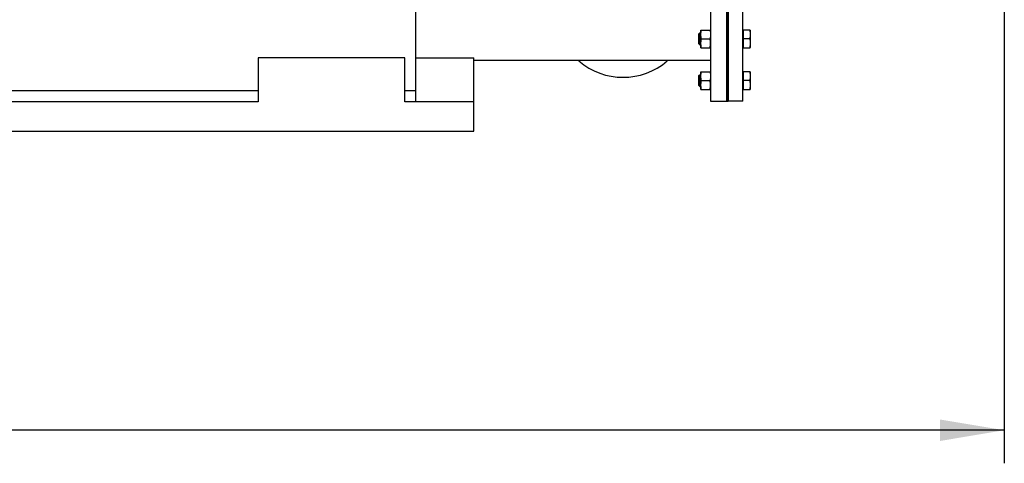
# Model space of a CAD drawing. Header units: millimetres. Extents: x 0 to 1189, y 0 to 841.
# Tile 15 of 184: x 458 to 512, y 154 to 178. Entities that reach past the tile are written whole.
import ezdxf
from ezdxf.enums import TextEntityAlignment as Align

# ---------------------------------------------------------------- set-up
doc = ezdxf.new("R2010")
doc.units = ezdxf.units.MM
doc.header["$LTSCALE"] = 65.395
doc.layers.get('0').update_dxf_attribs({"linetype": 'CONTINUOUS'})
for name, color, linetype in [('8M32E_GENSET_GRUNDRAHMEN_ABL1228', 7, 'CONTINUOUS'), ('8M32E_GENSET_GRUNDRAHMEN_T1_PBL1229', 7, 'CONTINUOUS'), ('8M32E_GENSET_VERROHRUNG_ABL1230', 7, 'CONTINUOUS'), ('D931_1-M16X60_PBL1304', 7, 'CONTINUOUS'), ('D931_1-M16X60_PBL1306', 7, 'CONTINUOUS'), ('D934-M16_PBL1303', 7, 'CONTINUOUS'), ('D934-M16_PBL1305', 7, 'CONTINUOUS'), ('E1514-FF-DN125-PN16X2_PBL1302', 7, 'CONTINUOUS'), ('EN1092-1-05A-DN125-PN16_PBL1301', 7, 'CONTINUOUS'), ('links_14_VBL1225', 7, 'CONTINUOUS')]:
    doc.layers.add(name, color=color, linetype=linetype)
doc.styles.get("Standard").update_dxf_attribs({"font": 'txt', "width": 0.6})
doc.dimstyles.new('DIMSTYLE_2', dxfattribs={"dimtxt": 3.5, "dimasz": 3.5, "dimexe": 1.8, "dimexo": 0, "dimgap": 0.875, "dimtad": 1, "dimlfac": 25, "dimdsep": 46, "dimtxsty": 'Standard', "dimblk": '_FILLED', "dimblk1": '_FILLED', "dimblk2": '_FILLED', "dimcen": 0.09, "dimadec": 0, "dimazin": 0, "dimtp": 2, "dimtm": 2, "dimtfac": 1, "dimtofl": 0, "dimtmove": 0, "dimatfit": 3, "dimldrblk": '_FILLED', "dimfxl": 1, "dimtolj": 1, "dimarcsym": 0})

# ---------------------------------------------------------------- blocks, each defined once
blk = doc.blocks.new('_FILLED')
at = {"color": 0, "linetype": 'ByBlock'}
blk.add_solid([(0, 0), (-1, 0.167), (-1, -0.167)], dxfattribs=at)
blk = doc.blocks.new('*D14')
at = {"color": 2, "linetype": 'Continuous'}
for p, q in [((511.847, 241.039), (511.847, 153.879)), ((302.087, 195.655), (302.087, 153.879)), ((302.087, 155.679), (406.967, 155.679)), ((511.847, 155.679), (406.967, 155.679))]:
    blk.add_line(p, q, dxfattribs=at)
at = {"color": 2, "linetype": 'Continuous', "xscale": 3.5, "yscale": 3.5, "zscale": 3.5, "rotation": 180}
blk.add_blockref('_FILLED', (302.087, 155.679), dxfattribs=at)
at = {"color": 2, "linetype": 'Continuous', "xscale": 3.5, "yscale": 3.5, "zscale": 3.5}
blk.add_blockref('_FILLED', (511.847, 155.679), dxfattribs=at)
at = {"color": 2, "linetype": 'Continuous', "width": 0.672619}
blk.add_text('5244', height=3.5, dxfattribs=at).set_placement((406.967, 156.554), align=Align.CENTER)
blk = doc.blocks.new('8M32E_GENSET_GRUNDRAHMEN_T1_PBL1229', base_point=(308.367, 197.155))
at = {"layer": '8M32E_GENSET_GRUNDRAHMEN_T1_PBL1229', "color": 7, "linetype": 'Continuous'}
for p, q in [((479.807, 173.555), (479.807, 222.355)), ((495.847, 183.595), (495.847, 173.595)), ((496.727, 183.595), (496.727, 173.595)), ((479.207, 175.955), (471.207, 175.955)), ((471.207, 175.955), (471.207, 173.555)), ((479.207, 173.555), (479.207, 175.955)), ((479.807, 175.955), (482.967, 175.955)), ((482.967, 171.955), (482.967, 175.955)), ((495.847, 175.801), (482.967, 175.801)), ((471.207, 174.155), (131.807, 174.155)), ((479.807, 174.155), (479.207, 174.155)), ((471.207, 173.555), (131.807, 173.555)), ((482.967, 173.555), (479.207, 173.555)), ((495.847, 173.595), (496.727, 173.595)), ((120.007, 171.955), (482.967, 171.955))]:
    blk.add_line(p, q, dxfattribs=at)
blk.add_arc((491.087, 178.595), 3.7, 229.4007, 310.5993, dxfattribs=at)
blk = doc.blocks.new('8M32E_GENSET_GRUNDRAHMEN_ABL1228', base_point=(308.367, 197.155))
at = {"layer": '8M32E_GENSET_GRUNDRAHMEN_T1_PBL1229'}
blk.add_blockref('8M32E_GENSET_GRUNDRAHMEN_T1_PBL1229', (308.367, 197.155), dxfattribs=at)
blk = doc.blocks.new('EN1092-1-05A-DN125-PN16_PBL1301', base_point=(497.207, 178.595))
at = {"layer": 'EN1092-1-05A-DN125-PN16_PBL1301', "color": 7, "linetype": 'Continuous'}
for p, q in [((497.607, 183.595), (496.807, 183.595)), ((496.807, 173.595), (496.807, 183.595)), ((497.607, 173.595), (497.607, 183.595)), ((497.607, 173.595), (496.807, 173.595))]:
    blk.add_line(p, q, dxfattribs=at)
blk = doc.blocks.new('E1514-FF-DN125-PN16X2_PBL1302', base_point=(496.767, 178.595))
at = {"layer": 'E1514-FF-DN125-PN16X2_PBL1302', "color": 7, "linetype": 'Continuous'}
for p, q in [((496.727, 183.595), (496.807, 183.595)), ((496.727, 183.595), (496.727, 173.595)), ((496.807, 183.595), (496.807, 173.595)), ((496.727, 173.595), (496.807, 173.595))]:
    blk.add_line(p, q, dxfattribs=at)
blk = doc.blocks.new('D934-M16_PBL1303', base_point=(495.587, 174.715))
at = {"layer": 'D934-M16_PBL1303', "color": 7, "linetype": 'Continuous'}
for p, q in [((495.327, 174.236), (495.327, 175.195)), ((495.328, 175.195), (495.327, 175.195)), ((495.328, 175.195), (495.847, 175.195)), ((495.347, 174.715), (495.827, 174.715)), ((495.328, 174.235), (495.327, 174.236)), ((495.328, 174.235), (495.847, 174.235))]:
    blk.add_line(p, q, dxfattribs=at)
for points in [[(495.347, 174.715), (495.335, 174.794), (495.32, 174.955), (495.335, 175.116), (495.347, 175.195)], [(495.827, 175.195), (495.84, 175.116), (495.855, 174.955), (495.84, 174.794), (495.827, 174.715)], [(495.347, 174.235), (495.335, 174.314), (495.32, 174.475), (495.335, 174.636), (495.347, 174.715)], [(495.827, 174.235), (495.84, 174.314), (495.855, 174.475), (495.84, 174.636), (495.827, 174.715)]]:
    blk.add_open_spline(points, degree=3, dxfattribs=at)
blk = doc.blocks.new('D931_1-M16X60_PBL1304', base_point=(496.607, 174.715))
at = {"layer": 'D931_1-M16X60_PBL1304', "color": 7, "linetype": 'Continuous'}
for p, q in [((495.207, 174.986), (495.257, 175.035)), ((495.207, 174.444), (495.207, 174.986)), ((495.257, 175.035), (495.327, 175.035)), ((495.257, 174.395), (495.257, 175.035)), ((497.607, 175.165), (497.639, 175.165)), ((498.007, 175.195), (497.639, 175.195)), ((497.639, 174.235), (497.639, 175.195)), ((498.007, 175.195), (498.007, 175.195)), ((498.007, 175.195), (498.007, 174.236)), ((495.207, 174.444), (495.257, 174.395)), ((495.257, 174.395), (495.327, 174.395)), ((497.607, 174.265), (497.639, 174.265)), ((497.987, 174.715), (497.639, 174.715)), ((497.639, 174.235), (498.007, 174.235)), ((498.007, 174.235), (498.007, 174.236))]:
    blk.add_line(p, q, dxfattribs=at)
at = {"layer": 'D931_1-M16X60_PBL1304', "color": 2, "linetype": 'Continuous'}
for p, q in [((495.327, 174.986), (495.207, 174.986)), ((495.327, 174.444), (495.207, 174.444))]:
    blk.add_line(p, q, dxfattribs=at)
at = {"layer": 'D931_1-M16X60_PBL1304', "color": 7, "linetype": 'Continuous'}
for points in [[(497.987, 175.195), (498, 175.116), (498.015, 174.955), (498, 174.794), (497.987, 174.715)], [(497.987, 174.715), (498, 174.636), (498.015, 174.475), (498, 174.314), (497.987, 174.235)]]:
    blk.add_open_spline(points, degree=3, dxfattribs=at)
blk = doc.blocks.new('D934-M16_PBL1305', base_point=(495.587, 176.988))
at = {"layer": 'D934-M16_PBL1305', "color": 7, "linetype": 'Continuous'}
for p, q in [((495.327, 176.509), (495.327, 177.468)), ((495.328, 177.468), (495.327, 177.468)), ((495.328, 177.468), (495.847, 177.468)), ((495.347, 176.988), (495.827, 176.988)), ((495.328, 176.508), (495.327, 176.509)), ((495.328, 176.508), (495.847, 176.508))]:
    blk.add_line(p, q, dxfattribs=at)
for points in [[(495.347, 176.988), (495.335, 177.067), (495.32, 177.228), (495.335, 177.389), (495.347, 177.468)], [(495.347, 176.508), (495.335, 176.587), (495.32, 176.748), (495.335, 176.909), (495.347, 176.988)], [(495.827, 177.468), (495.84, 177.389), (495.855, 177.228), (495.84, 177.067), (495.827, 176.988)], [(495.827, 176.508), (495.84, 176.587), (495.855, 176.748), (495.84, 176.909), (495.827, 176.988)]]:
    blk.add_open_spline(points, degree=3, dxfattribs=at)
blk = doc.blocks.new('D931_1-M16X60_PBL1306', base_point=(496.607, 176.988))
at = {"layer": 'D931_1-M16X60_PBL1306', "color": 7, "linetype": 'Continuous'}
for p, q in [((495.207, 177.259), (495.257, 177.308)), ((495.207, 176.717), (495.207, 177.259)), ((495.257, 177.308), (495.327, 177.308)), ((495.257, 176.668), (495.257, 177.308)), ((497.607, 177.438), (497.639, 177.438)), ((498.007, 177.468), (497.639, 177.468)), ((497.639, 176.508), (497.639, 177.468)), ((497.987, 176.988), (497.639, 176.988)), ((498.007, 177.468), (498.007, 177.468)), ((498.007, 177.468), (498.007, 176.509)), ((495.207, 176.717), (495.257, 176.668)), ((495.257, 176.668), (495.327, 176.668)), ((497.607, 176.538), (497.639, 176.538)), ((497.639, 176.508), (498.007, 176.508)), ((498.007, 176.508), (498.007, 176.509))]:
    blk.add_line(p, q, dxfattribs=at)
at = {"layer": 'D931_1-M16X60_PBL1306', "color": 2, "linetype": 'Continuous'}
for p, q in [((495.327, 177.259), (495.207, 177.259)), ((495.327, 176.717), (495.207, 176.717))]:
    blk.add_line(p, q, dxfattribs=at)
at = {"layer": 'D931_1-M16X60_PBL1306', "color": 7, "linetype": 'Continuous'}
for points in [[(497.987, 177.468), (498, 177.389), (498.015, 177.228), (498, 177.067), (497.987, 176.988)], [(497.987, 176.988), (498, 176.909), (498.015, 176.748), (498, 176.587), (497.987, 176.508)]]:
    blk.add_open_spline(points, degree=3, dxfattribs=at)
blk = doc.blocks.new('8M32E_GENSET_VERROHRUNG_ABL1230', base_point=(317.41, 254.215))
at = {"layer": 'D931_1-M16X60_PBL1304'}
blk.add_blockref('D931_1-M16X60_PBL1304', (496.607, 174.715), dxfattribs=at)
at = {"layer": 'D931_1-M16X60_PBL1306'}
blk.add_blockref('D931_1-M16X60_PBL1306', (496.607, 176.988), dxfattribs=at)
at = {"layer": 'D934-M16_PBL1303'}
blk.add_blockref('D934-M16_PBL1303', (495.587, 174.715), dxfattribs=at)
at = {"layer": 'D934-M16_PBL1305'}
blk.add_blockref('D934-M16_PBL1305', (495.587, 176.988), dxfattribs=at)
at = {"layer": 'E1514-FF-DN125-PN16X2_PBL1302'}
blk.add_blockref('E1514-FF-DN125-PN16X2_PBL1302', (496.767, 178.595), dxfattribs=at)
at = {"layer": 'EN1092-1-05A-DN125-PN16_PBL1301'}
blk.add_blockref('EN1092-1-05A-DN125-PN16_PBL1301', (497.207, 178.595), dxfattribs=at)
blk = doc.blocks.new('LINKS_14_VBL1225', base_point=(329.412, 278.023))
at = {"layer": '8M32E_GENSET_GRUNDRAHMEN_ABL1228'}
blk.add_blockref('8M32E_GENSET_GRUNDRAHMEN_ABL1228', (308.367, 197.155), dxfattribs=at)
at = {"layer": '8M32E_GENSET_VERROHRUNG_ABL1230'}
blk.add_blockref('8M32E_GENSET_VERROHRUNG_ABL1230', (317.41, 254.215), dxfattribs=at)

msp = doc.modelspace()

# ---------------------------------------------------------------- block references
at = {"layer": 'links_14_VBL1225'}
msp.add_blockref('LINKS_14_VBL1225', (329.41241, 278.02333), dxfattribs=at)

# ---------------------------------------------------------------- dimensions: what is measured, and where the dimension line sits
at = {"color": 2, "linetype": 'Continuous'}
dim = msp.add_linear_dim(base=(511.84746, 155.67864), p1=(302.08746, 195.65476), p2=(511.84746, 241.03942), dimstyle='DIMSTYLE_2', dxfattribs=at)
dim.commit()
dim.dimension.update_dxf_attribs({"geometry": '*D14', "text_midpoint": (406.63412, 155.67864), "dimtype": 160})

doc.saveas('drawing.dxf')
